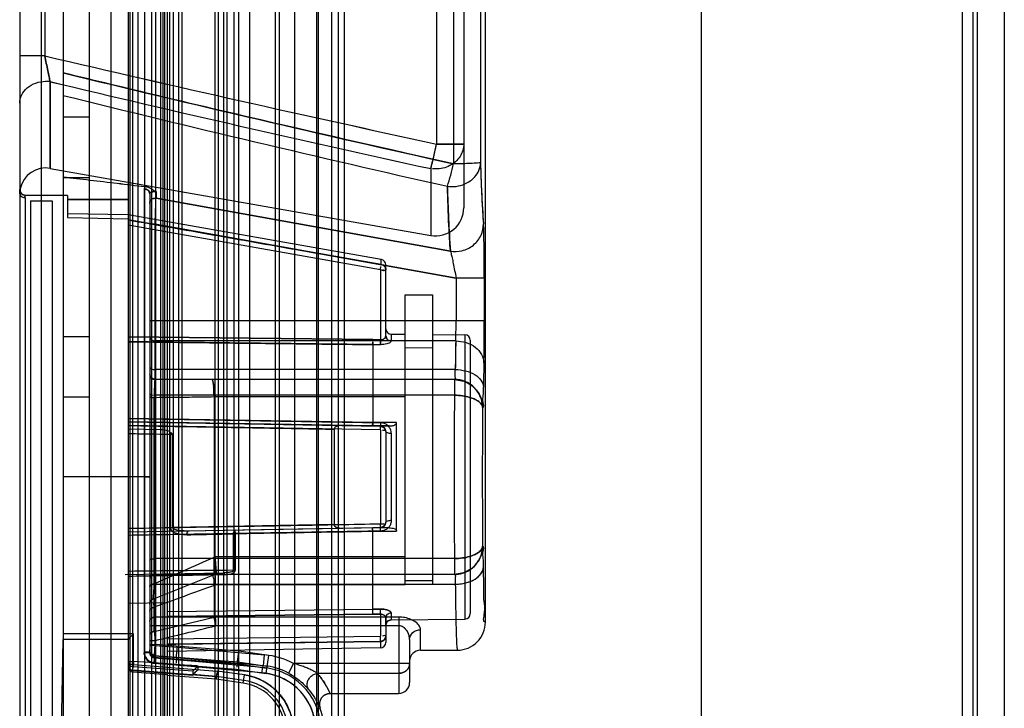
# Model space of a CAD drawing. Header units: millimetres. Extents: x 91 to 696, y 236 to 852.
# Tile 25 of 52: x 91 to 136, y 702 to 734. Entities that reach past the tile are written whole.
import ezdxf

# ---------------------------------------------------------------- set-up
doc = ezdxf.new("R2010")
doc.units = ezdxf.units.MM
doc.header["$LTSCALE"] = 70.538372
doc.layers.get('0').update_dxf_attribs({"linetype": 'CONTINUOUS'})

msp = doc.modelspace()

# ---------------------------------------------------------------- linework, layer by layer
at = {"color": 7, "linetype": 'Continuous'}
for p, q in [((92.715, 787.632), (92.715, 287.032)), ((93.915, 787.632), (93.915, 287.032)), ((94.915, 787.632), (94.915, 287.032)), ((102.715, 312.332), (102.715, 762.332)), ((95.715, 760.832), (95.715, 313.832)), ((95.728, 760.832), (95.728, 313.832)), ((95.73, 313.832), (95.73, 760.832)), ((95.815, 313.832), (95.815, 760.832)), ((95.928, 760.832), (95.928, 313.832)), ((96.165, 760.832), (96.165, 313.832)), ((96.485, 313.832), (96.485, 760.832)), ((96.815, 313.832), (96.815, 760.832)), ((96.985, 760.832), (96.985, 313.832)), ((97.215, 760.832), (97.215, 313.832)), ((97.315, 760.832), (97.315, 313.832)), ((97.415, 313.832), (97.415, 760.832)), ((97.515, 760.832), (97.515, 313.832)), ((97.637, 760.832), (97.637, 313.832)), ((97.811, 313.832), (97.811, 760.832)), ((98.042, 760.832), (98.042, 313.832)), ((98.215, 313.832), (98.215, 760.832)), ((99.715, 760.832), (99.715, 313.832)), ((99.888, 313.832), (99.888, 760.832)), ((100.119, 760.832), (100.119, 313.832)), ((100.292, 313.832), (100.292, 760.832)), ((100.615, 313.832), (100.615, 760.832)), ((100.815, 760.832), (100.815, 313.832)), ((101.315, 760.832), (101.315, 313.832)), ((102.515, 760.832), (102.515, 313.832)), ((103.415, 313.832), (103.415, 760.832)), ((104.415, 760.832), (104.415, 313.832)), ((104.515, 313.832), (104.515, 760.832)), ((105.115, 760.832), (105.115, 313.832)), ((105.415, 760.832), (105.415, 313.832)), ((105.715, 313.832), (105.715, 760.832)), ((134.215, 760.832), (134.215, 313.832)), ((134.715, 760.832), (134.715, 313.832)), ((134.915, 760.832), (134.915, 313.832)), ((122.165, 759.932), (122.165, 314.932)), ((136.165, 759.932), (136.165, 314.932)), ((91.715, 690.726), (91.715, 759.334)), ((90.715, 758.334), (90.715, 691.726)), ((112.215, 706.382), (112.215, 742.488)), ((91.873, 742.02), (91.873, 732.523)), ((111.215, 741.142), (111.215, 725.511)), ((110.741, 737.81), (110.741, 727.537)), ((111.985, 737.762), (111.985, 727.6)), ((109.96, 736.956), (109.96, 728.452)), ((91.873, 732.523), (90.715, 732.523)), ((92.123, 727.328), (92.123, 731.331)), ((92.123, 731.331), (92.123, 727.328)), ((92.715, 729.702), (93.915, 729.702)), ((109.96, 728.452), (111.215, 728.452)), ((111.215, 728.452), (109.96, 728.452)), ((92.123, 727.328), (109.689, 724.23)), ((109.689, 727.316), (109.689, 724.23)), ((93.915, 726.888), (92.715, 726.888)), ((96.465, 726.375), (96.465, 704.965)), ((90.718, 726.279), (90.715, 726.209)), ((90.965, 725.962), (90.965, 700.082)), ((92.915, 726.082), (90.983, 726.082)), ((92.915, 726.082), (92.915, 725.055)), ((92.915, 725.893), (95.715, 725.885)), ((96.715, 726.157), (96.714, 726.155)), ((96.715, 726.157), (96.715, 704.965)), ((96.965, 726.258), (96.979, 726.258)), ((96.965, 725.95), (97.008, 725.946)), ((97.008, 725.946), (96.965, 725.95)), ((96.993, 726.257), (97.008, 726.256)), ((97.008, 726.256), (97.008, 725.946)), ((97.008, 725.946), (110.597, 723.507)), ((110.597, 723.507), (97.008, 725.946)), ((91.215, 725.832), (91.215, 700.332)), ((91.215, 725.832), (92.215, 725.832)), ((92.215, 725.832), (92.215, 700.332)), ((95.715, 725.182), (92.915, 725.231)), ((92.915, 725.055), (95.715, 724.999)), ((107.408, 723.121), (95.715, 725.182)), ((107.408, 722.888), (95.715, 724.952)), ((107.369, 722.647), (95.715, 724.704)), ((96.965, 724.759), (96.715, 724.759)), ((96.965, 705.303), (96.965, 724.759)), ((96.965, 724.759), (110.859, 722.261)), ((110.859, 722.262), (96.965, 724.759)), ((107.408, 722.888), (107.408, 723.121)), ((107.615, 719.596), (107.615, 722.874)), ((107.369, 722.647), (107.369, 719.418)), ((110.859, 722.261), (110.859, 720.304)), ((112.158, 722.261), (110.859, 722.261)), ((112.158, 722.261), (112.158, 720.304)), ((108.515, 708.093), (108.515, 721.482)), ((108.515, 721.482), (109.765, 721.482)), ((109.765, 721.482), (109.765, 708.281)), ((96.715, 720.304), (112.158, 720.304)), ((92.715, 719.571), (93.915, 719.571)), ((107.014, 719.421), (95.715, 719.553)), ((95.715, 719.552), (107.013, 719.42)), ((107.667, 719.462), (107.615, 719.586)), ((107.863, 719.675), (107.863, 719.358)), ((107.863, 719.675), (108.515, 719.669)), ((109.765, 719.658), (111.267, 719.645)), ((111.267, 719.645), (111.267, 706.52)), ((110.842, 719.362), (96.965, 719.362)), ((107.369, 719.418), (107.013, 719.42)), ((107.014, 719.421), (107.369, 719.418)), ((107.015, 719.188), (107.371, 719.187)), ((107.371, 719.187), (107.015, 719.187)), ((107.015, 719.187), (107.015, 715.589)), ((109.765, 719.033), (108.515, 719.045)), ((111.515, 719.395), (111.515, 706.77)), ((110.823, 718.039), (96.965, 718.039)), ((110.788, 717.582), (96.965, 717.582)), ((110.779, 717.582), (110.78, 716.851)), ((93.915, 716.757), (92.715, 716.757)), ((110.78, 716.851), (96.965, 716.851)), ((99.69, 716.772), (99.69, 709.382)), ((108.515, 716.781), (99.739, 716.777)), ((99.739, 709.384), (99.739, 716.777)), ((96.916, 708.144), (96.916, 716.739)), ((112.088, 716.282), (112.08, 716.282)), ((107.015, 715.588), (95.715, 715.785)), ((95.715, 715.632), (107.369, 715.429)), ((107.015, 715.435), (95.715, 715.632)), ((107.369, 715.25), (95.715, 715.453)), ((107.014, 715.435), (107.369, 715.429)), ((108.115, 715.59), (107.015, 715.589)), ((107.015, 715.589), (107.371, 715.584)), ((107.767, 715.435), (107.015, 715.435)), ((107.015, 715.435), (107.767, 715.435)), ((107.015, 715.435), (107.767, 715.435)), ((107.369, 715.25), (107.369, 715.406)), ((108.115, 710.576), (108.115, 715.59)), ((97.252, 715.256), (95.715, 715.282)), ((97.672, 715.055), (97.672, 710.739)), ((97.773, 715.058), (97.773, 710.746)), ((105.234, 715.286), (105.234, 710.879)), ((107.369, 715.247), (107.369, 710.917)), ((107.615, 715.179), (107.615, 710.986)), ((107.863, 715.102), (107.863, 711.063)), ((96.465, 713.082), (92.715, 713.082)), ((96.715, 713.082), (96.465, 713.082)), ((96.465, 713.082), (96.715, 713.082)), ((105.234, 710.878), (97.772, 710.747)), ((107.369, 710.736), (107.369, 710.917)), ((107.369, 710.736), (95.715, 710.532)), ((97.672, 710.739), (97.773, 710.746)), ((107.015, 710.73), (98.421, 710.58)), ((100.568, 710.457), (100.568, 708.77)), ((100.669, 708.785), (100.669, 710.467)), ((107.369, 710.736), (107.013, 710.73)), ((107.767, 710.73), (107.015, 710.73)), ((107.371, 710.581), (107.015, 710.575)), ((107.015, 706.977), (107.015, 710.576)), ((107.015, 710.576), (108.115, 710.576)), ((112.088, 709.882), (112.08, 709.882)), ((110.78, 709.314), (96.965, 709.314)), ((99.739, 709.384), (99.69, 709.382)), ((108.515, 709.384), (99.739, 709.384)), ((110.779, 709.314), (110.78, 708.582)), ((95.583, 708.58), (100.172, 708.66)), ((96.854, 707.438), (99.704, 708.578)), ((110.788, 708.582), (96.965, 708.582)), ((99.763, 708.582), (99.674, 708.566)), ((99.764, 708.583), (99.763, 708.582)), ((96.965, 708.126), (110.823, 708.126)), ((109.765, 708.282), (108.515, 708.282)), ((109.765, 708.275), (109.765, 708.126)), ((99.69, 708.072), (99.69, 706.61)), ((108.515, 708.093), (99.74, 708.088)), ((95.715, 707.252), (97.515, 707.289)), ((96.715, 707.213), (96.758, 707.354)), ((96.872, 707.445), (96.758, 707.353)), ((96.916, 705.948), (96.916, 707.061)), ((97.515, 706.864), (107.015, 706.974)), ((107.371, 706.978), (107.015, 706.977)), ((107.015, 706.977), (107.371, 706.978)), ((107.863, 706.807), (107.863, 706.49)), ((96.916, 705.947), (99.69, 706.611)), ((108.215, 706.613), (96.965, 706.613)), ((107.013, 706.746), (97.515, 706.633)), ((97.515, 706.633), (107.015, 706.743)), ((107.013, 706.746), (107.369, 706.747)), ((107.369, 706.747), (107.015, 706.743)), ((107.369, 706.747), (107.369, 705.729)), ((107.615, 706.569), (107.634, 706.654)), ((107.615, 706.24), (107.615, 706.569)), ((107.615, 706.569), (107.615, 705.436)), ((107.615, 706.24), (107.687, 706.416)), ((107.687, 706.416), (107.863, 706.49)), ((107.863, 706.49), (111.267, 706.52)), ((108.215, 706.613), (108.215, 703.082)), ((108.215, 706.209), (96.715, 706.209)), ((96.916, 705.948), (96.965, 705.527)), ((109.215, 705.082), (109.215, 706.024)), ((92.455, 690.726), (92.715, 705.582)), ((95.965, 705.832), (92.715, 705.832)), ((95.715, 705.582), (92.715, 705.582)), ((95.965, 704.421), (95.965, 705.832)), ((96.715, 705.527), (96.965, 705.527)), ((97.515, 705.6), (107.369, 705.729)), ((107.369, 705.489), (97.515, 705.36)), ((107.369, 705.488), (107.369, 705.186)), ((108.715, 705.582), (108.715, 703.582)), ((96.465, 705.004), (96.715, 705.004)), ((96.715, 704.965), (96.465, 704.965)), ((96.715, 705.343), (96.965, 705.343)), ((96.965, 705.303), (96.715, 705.303)), ((96.746, 704.883), (96.715, 705.004)), ((96.746, 704.843), (96.715, 704.965)), ((96.945, 704.843), (96.965, 705.343)), ((96.965, 705.303), (96.945, 704.803)), ((100.823, 705.042), (96.965, 705.343)), ((96.965, 705.303), (97.993, 705.223)), ((107.369, 705.186), (97.515, 705.014)), ((97.993, 705.223), (102.02, 704.862)), ((102.214, 704.839), (100.823, 705.042)), ((109.215, 705.082), (110.915, 705.082)), ((95.715, 704.565), (95.965, 704.565)), ((95.965, 704.565), (95.947, 704.315)), ((96.925, 704.501), (95.965, 704.565)), ((96.945, 704.755), (96.925, 704.501)), ((98.522, 704.381), (96.925, 704.501)), ((96.926, 704.466), (96.945, 704.716)), ((96.945, 704.716), (96.945, 704.843)), ((96.945, 704.843), (100.767, 704.544)), ((97.95, 704.725), (96.945, 704.803)), ((96.945, 704.755), (100.758, 704.458)), ((97.943, 704.638), (96.945, 704.716)), ((97.95, 704.725), (97.943, 704.638)), ((101.915, 704.282), (97.943, 704.638)), ((101.976, 704.364), (97.95, 704.725)), ((100.767, 704.544), (100.758, 704.458)), ((100.767, 704.544), (102.142, 704.345)), ((101.976, 704.364), (102.02, 704.862)), ((102.094, 704.011), (102.214, 704.839)), ((95.965, 704.421), (95.715, 704.421)), ((95.945, 704.172), (95.965, 704.421)), ((95.945, 704.071), (95.945, 704.172)), ((95.945, 704.172), (99.806, 703.87)), ((98.707, 703.915), (95.945, 704.13)), ((97.515, 703.948), (95.945, 704.071)), ((98.707, 704.117), (95.947, 704.315)), ((95.965, 704.421), (99.834, 704.119)), ((97.923, 704.389), (96.926, 704.466)), ((101.893, 704.033), (97.923, 704.389)), ((98.707, 704.117), (98.707, 703.915)), ((98.957, 704.187), (98.957, 704.349)), ((98.957, 704.349), (100.73, 704.209)), ((101.093, 703.936), (99.834, 704.119)), ((100.73, 704.209), (102.094, 704.011)), ((100.758, 704.458), (100.741, 704.304)), ((100.758, 704.458), (102.13, 704.258)), ((101.915, 704.282), (101.893, 704.033)), ((103.356, 704.466), (103.122, 704.024)), ((108.715, 704.466), (103.356, 704.466)), ((99.791, 703.74), (97.514, 703.918)), ((99.806, 703.87), (98.707, 703.956)), ((99.791, 703.74), (99.805, 703.87)), ((99.806, 703.87), (99.791, 703.74)), ((101.038, 703.559), (99.791, 703.74)), ((101.057, 703.689), (99.805, 703.87)), ((101.038, 703.559), (101.093, 703.936)), ((108.215, 704.012), (104.456, 704.012)), ((105.047, 703.082), (108.215, 703.082))]:
    msp.add_line(p, q, dxfattribs=at)
for points in [[(90.983, 726.082), (90.843, 726.125), (90.751, 726.24), (90.738, 726.382)], [(96.715, 726.157), (96.714, 726.153), (96.715, 726.154)], [(97.008, 726.256), (96.994, 726.257), (96.979, 726.258)], [(107.615, 722.647), (107.606, 722.713), (107.578, 722.781)], [(107.369, 722.647), (107.382, 722.645), (107.395, 722.643), (107.408, 722.641)], [(96.965, 717.582), (96.789, 717.655), (96.715, 717.832)], [(99.592, 717.582), (99.602, 717.574), (99.61, 717.558), (99.617, 717.533), (99.62, 717.498)], [(99.644, 717.504), (99.626, 717.537), (99.615, 717.56), (99.606, 717.575), (99.595, 717.582)], [(111.63, 717.264), (111.379, 717.436), (111.093, 717.545), (110.779, 717.582)], [(111.597, 717.291), (111.221, 717.506), (110.779, 717.582)], [(110.788, 717.582), (111.195, 717.517), (111.558, 717.33)], [(110.788, 717.582), (111.22, 717.509), (111.601, 717.297)], [(99.69, 716.772), (99.707, 716.773), (99.723, 716.776), (99.739, 716.777)], [(107.615, 715.179), (107.537, 715.361), (107.369, 715.429)], [(107.369, 715.429), (107.548, 715.349), (107.615, 715.179)], [(97.65, 715.163), (97.66, 715.13), (97.667, 715.094), (97.672, 715.055)], [(97.672, 715.055), (97.704, 715.057), (97.738, 715.058), (97.773, 715.058)], [(107.615, 710.986), (107.549, 710.817), (107.369, 710.736)], [(107.411, 710.74), (107.527, 710.796), (107.596, 710.892), (107.615, 710.986)], [(100.669, 710.466), (100.634, 710.465), (100.601, 710.462), (100.568, 710.457)], [(99.67, 708.565), (99.716, 708.578), (99.763, 708.582)], [(100.378, 708.68), (100.28, 708.666), (100.172, 708.66)], [(110.779, 708.582), (111.093, 708.62), (111.379, 708.729), (111.63, 708.901)], [(110.779, 708.582), (111.221, 708.659), (111.597, 708.874)], [(111.601, 708.868), (111.22, 708.656), (110.788, 708.582)], [(111.558, 708.835), (111.195, 708.648), (110.788, 708.582)], [(99.74, 708.088), (99.723, 708.09), (99.706, 708.093), (99.69, 708.094)], [(99.74, 708.088), (99.724, 708.084), (99.707, 708.077), (99.69, 708.072)], [(99.74, 706.613), (99.723, 706.613), (99.706, 706.612), (99.69, 706.61)], [(99.754, 706.294), (99.76, 706.266), (99.763, 706.237), (99.764, 706.209)], [(107.615, 706.569), (107.627, 706.637), (107.659, 706.692)], [(107.538, 705.542), (107.592, 705.62), (107.615, 705.729)], [(107.592, 705.62), (107.609, 705.673), (107.615, 705.727)], [(101.976, 704.364), (101.947, 704.337), (101.944, 704.308), (101.915, 704.281)], [(104.8, 703.017), (104.918, 703.066), (105.047, 703.082)], [(104.818, 703.027), (104.926, 703.068), (105.047, 703.082)]]:
    msp.add_lwpolyline(points, dxfattribs=at)
for centre, radius, start, end in [((337.566, 1782.045), 1077.898, 256.824311, 257.809799), ((337.566, 1782.045), 1077.897, 256.824309, 257.809798), ((91.915, 729.914), 1.433, 81.6448, 90.004), ((319.842, 1687.164), 982.584, 256.599597, 257.650319), ((319.841, 1687.161), 982.582, 256.599591, 257.65032), ((319.759, 1665.146), 960.624, 256.328734, 257.43276), ((305.562, 1590.636), 885.886, 256.097815, 257.277096), ((89.02, 732.85), 21.397, 345.011, 348.1382), ((91.915, 726.146), 1.2, 80.0006, 168.6683), ((97.955, 730.482), 13.122, 342.3441, 347.0313), ((97.963, 730.48), 13.113, 342.3426, 347.0329), ((170.318, 729.025), 58.351, 181.39934, 184.18739), ((174.741, 727.99), 64.3, 181.32626, 183.99874), ((109.915, 725.511), 1.3, 260, 0.0016), ((107.365, 722.874), 0.25, 359.958, 80), ((107.865, 719.925), 0.25, 180.0064, 269.5), ((111.265, 719.395), 0.25, 359.9948, 89.5), ((109.494, 719.295), 2.482, 179.3355, 182.4295), ((112.941, 719.355), 5.573, 179.351, 181.7308), ((314.545, 715.722), 203.735, 178.97642, 179.34853), ((291.883, 716.054), 181.072, 178.95313, 179.37182), ((255.027, 715.293), 142.917, 178.77786, 179.22214), ((239.134, 715.571), 127.022, 178.75006, 179.24994), ((96.965, 717.832), 0.25, 179.9956, 270), ((99.684, 717.554), 0.346, 266.9236, 273.0764), ((723.946, 713.082), 613.177, 179.647853, 180.352147), ((570.904, 713.082), 458.835, 179.60041, 180.39959), ((134.115, 715.13), 26.747, 179.0267, 179.3591), ((107.365, 715.179), 0.25, 0, 88.9989), ((107.365, 710.986), 0.25, 271.001, 0), ((-146.046, 1256.468), 599.741, 293.898091, 294.188359), ((109.677, -421.511), 1130.318, 90.46174, 90.707765), ((96.965, 708.332), 0.25, 90, 180.0044), ((99.763, 708.332), 0.25, 90, 111.8014), ((375.501, -53.167), 809.664, 109.91636, 110.125345), ((99.871, 708.086), 0.181, 177.4694, 184.4006), ((96.965, 707.213), 0.25, 111.8014, 180), ((111.265, 706.769), 0.25, 270.5, 0.0052), ((110.915, 706.382), 1.3, 269.9785, 0.0125), ((1.973, 1101.894), 407.591, 283.47703, 283.88206), ((29.809, 705.61), 77.56, 359.94774, 0.08804), ((59.729, 705.579), 47.64, 359.8915, 0.0552), ((107.365, 705.436), 0.25, 271, 359.9888), ((109.215, 704.582), 0.5, 90, 179.9997), ((95.965, 704.565), 0.25, 180, 265.8994), ((101.71, 701.369), 3.506, 62.0047, 84.9407), ((101.71, 701.369), 2.919, 283.7153, 85.9754), ((101.71, 701.369), 3.006, 62.0034, 84.9319), ((100.715, 701.332), 2.631, 207.5906, 81.7384), ((100.715, 701.332), 2.381, 207.5905, 81.7341), ((101.71, 701.369), 2.669, 283.7118, 81.7376), ((108.215, 703.582), 0.5, 270, 0.0019), ((100.715, 701.332), 2.25, 278.715, 81.7341), ((105.047, 702.582), 0.5, 89.9964, 199.9777), ((101.71, 701.369), 3.05, 283.7153, 19.9803)]:
    msp.add_arc(centre, radius, start, end, dxfattribs=at)
for centre, major_axis, ratio, start_param, end_param in [((95.715, 713.082), (744.77, -2.258), 0.01719, 1.570848, 1.574608), ((95.965, 704.32), (0, -0.25), 0.999962, -1.570796, -0.077864), ((95.965, 704.32), (0, 0.25), 0.999962, -4.712389, -3.219456)]:
    msp.add_ellipse(centre, major_axis=major_axis, ratio=ratio, start_param=start_param, end_param=end_param, dxfattribs=at)
for points, knots in [([(91.873, 732.523), (91.896, 732.404), (91.941, 732.176), (92.008, 731.852), (92.067, 731.573), (92.105, 731.404), (92.123, 731.331)], [0, 0, 0, 0, 0.296678, 0.574681, 0.814515, 1, 1, 1, 1]), ([(92.123, 731.331), (92.106, 731.405), (92.067, 731.573), (92.008, 731.852), (91.942, 732.176), (91.896, 732.404), (91.873, 732.523)], [0, 0, 0, 0, 0.186028, 0.425518, 0.703673, 1, 1, 1, 1]), ([(90.715, 730.345), (90.715, 730.603), (90.939, 731.028), (91.451, 731.287), (91.761, 731.347), (91.915, 731.347)], [0, 0, 0, 0, 0.455803, 0.728264, 1, 1, 1, 1]), ([(110.741, 727.537), (107.775, 728.201), (101.845, 729.55), (95.842, 730.976), (92.802, 731.717), (92.715, 731.739)], [0, 0, 0, 0, 0.492752, 0.985501, 1, 1, 1, 1]), ([(109.689, 727.316), (109.708, 727.385), (109.75, 727.541), (109.813, 727.8), (109.885, 728.109), (109.934, 728.332), (109.96, 728.452)], [0, 0, 0, 0, 0.184452, 0.414003, 0.683995, 1, 1, 1, 1]), ([(111.215, 728.452), (111.215, 728.351), (111.184, 728.147), (111.051, 727.865), (110.841, 727.624), (110.568, 727.44), (110.253, 727.325), (110.028, 727.299), (109.915, 727.299)], [0, 0, 0, 0, 0.156921, 0.316553, 0.480775, 0.650143, 0.823845, 1, 1, 1, 1]), ([(110.458, 726.502), (110.724, 726.457), (111.209, 726.525), (111.798, 726.936), (111.978, 727.338), (111.985, 727.6)], [0, 0, 0, 0, 0.388927, 0.657717, 1, 1, 1, 1]), ([(111.985, 727.6), (111.966, 727.592), (111.899, 727.572), (111.706, 727.564), (111.431, 727.547), (111.085, 727.54), (110.86, 727.538), (110.741, 727.537)], [0, 0, 0, 0, 0.047288, 0.169634, 0.459209, 0.713954, 1, 1, 1, 1]), ([(111.985, 727.6), (112.003, 727.027), (112.039, 726.081), (112.09, 725.136), (112.123, 724.764)], [0, 0, 0, 0, 0.605554, 1, 1, 1, 1]), ([(92.715, 726.935), (93.129, 726.886), (93.963, 726.789), (95.222, 726.64), (96.066, 726.537), (96.491, 726.486)], [0, 0, 0, 0, 0.329297, 0.662706, 1, 1, 1, 1]), ([(92.715, 726.935), (93.13, 726.886), (93.965, 726.789), (95.224, 726.643), (96.067, 726.537), (96.491, 726.486)], [0, 0, 0, 0, 0.329768, 0.663267, 1, 1, 1, 1]), ([(90.715, 726.209), (90.715, 726.234), (90.717, 726.293), (90.728, 726.35), (90.738, 726.381)], [0, 0, 0, 0, 0.431891, 1, 1, 1, 1]), ([(96.491, 726.486), (96.482, 726.468), (96.469, 726.432), (96.465, 726.394), (96.465, 726.375)], [0, 0, 0, 0, 0.506386, 1, 1, 1, 1]), ([(96.715, 726.157), (96.715, 726.189), (96.7, 726.247), (96.622, 726.343), (96.529, 726.378), (96.465, 726.375)], [0, 0, 0, 0, 0.254747, 0.481557, 1, 1, 1, 1]), ([(96.465, 726.375), (96.511, 726.376), (96.59, 726.356), (96.686, 726.277), (96.715, 726.205), (96.715, 726.157)], [0, 0, 0, 0, 0.381942, 0.637206, 1, 1, 1, 1]), ([(97.008, 726.256), (96.966, 726.267), (96.887, 726.311), (96.779, 726.389), (96.646, 726.453), (96.546, 726.479), (96.49, 726.486)], [0, 0, 0, 0, 0.227958, 0.463456, 0.705141, 1, 1, 1, 1]), ([(97.008, 726.256), (96.966, 726.265), (96.894, 726.307), (96.791, 726.381), (96.66, 726.449), (96.552, 726.476), (96.49, 726.486)], [0, 0, 0, 0, 0.227671, 0.425171, 0.670456, 1, 1, 1, 1]), ([(110.597, 723.506), (110.564, 723.899), (110.513, 724.898), (110.477, 725.897), (110.458, 726.502)], [0, 0, 0, 0, 0.393962, 1, 1, 1, 1]), ([(90.965, 725.962), (90.901, 725.962), (90.769, 726.014), (90.715, 726.146), (90.715, 726.21)], [0, 0, 0, 0, 0.50165, 1, 1, 1, 1]), ([(96.965, 726.258), (96.914, 726.259), (96.831, 726.252), (96.715, 726.2), (96.715, 726.157)], [0, 0, 0, 0, 0.540634, 1, 1, 1, 1]), ([(96.715, 726.157), (96.715, 726.2), (96.831, 726.252), (96.915, 726.259), (96.965, 726.258)], [0, 0, 0, 0, 0.462342, 1, 1, 1, 1]), ([(96.715, 725.705), (96.725, 725.789), (96.779, 725.903), (96.898, 725.945), (96.965, 725.95)], [0, 0, 0, 0, 0.548975, 1, 1, 1, 1]), ([(96.965, 725.95), (96.898, 725.945), (96.779, 725.903), (96.725, 725.789), (96.715, 725.705)], [0, 0, 0, 0, 0.451008, 1, 1, 1, 1]), ([(96.965, 724.759), (96.968, 724.868), (96.977, 725.079), (96.988, 725.376), (96.998, 725.663), (97.005, 725.848), (97.008, 725.946)], [0, 0, 0, 0, 0.274918, 0.533365, 0.751478, 1, 1, 1, 1]), ([(95.715, 724.952), (97.014, 724.723), (99.612, 724.264), (103.51, 723.576), (106.109, 723.117), (107.408, 722.888)], [0, 0, 0, 0, 0.333294, 0.666625, 1, 1, 1, 1]), ([(110.597, 723.506), (110.773, 723.477), (111.159, 723.49), (111.684, 723.752), (112.041, 724.215), (112.122, 724.589), (112.123, 724.764)], [0, 0, 0, 0, 0.239514, 0.503034, 0.76453, 1, 1, 1, 1]), ([(110.597, 723.506), (110.773, 723.477), (111.159, 723.49), (111.684, 723.752), (112.041, 724.215), (112.122, 724.589), (112.123, 724.764)], [0, 0, 0, 0, 0.239513, 0.503031, 0.764528, 1, 1, 1, 1]), ([(112.158, 722.261), (112.158, 722.463), (112.158, 722.846), (112.154, 723.389), (112.149, 723.863), (112.143, 724.254), (112.134, 724.545), (112.128, 724.704), (112.123, 724.764)], [0, 0, 0, 0, 0.241849, 0.458671, 0.651364, 0.809563, 0.927619, 1, 1, 1, 1]), ([(110.597, 723.507), (110.61, 723.472), (110.635, 723.37), (110.678, 723.179), (110.733, 722.917), (110.795, 722.603), (110.836, 722.379), (110.859, 722.261)], [0, 0, 0, 0, 0.088494, 0.246596, 0.461569, 0.718609, 1, 1, 1, 1]), ([(107.408, 722.888), (107.464, 722.878), (107.574, 722.82), (107.615, 722.703), (107.615, 722.647)], [0, 0, 0, 0, 0.505677, 1, 1, 1, 1]), ([(107.615, 722.647), (107.615, 722.702), (107.575, 722.819), (107.465, 722.878), (107.408, 722.888)], [0, 0, 0, 0, 0.486286, 1, 1, 1, 1]), ([(110.842, 719.362), (110.846, 719.449), (110.852, 719.645), (110.857, 719.959), (110.859, 720.186), (110.859, 720.304)], [0, 0, 0, 0, 0.276238, 0.62578, 1, 1, 1, 1]), ([(112.142, 718.342), (112.145, 718.474), (112.15, 718.765), (112.155, 719.232), (112.158, 719.753), (112.158, 720.117), (112.158, 720.304)], [0, 0, 0, 0, 0.202577, 0.444445, 0.714092, 1, 1, 1, 1]), ([(96.715, 719.558), (96.715, 719.506), (96.783, 719.392), (96.903, 719.362), (96.965, 719.362)], [0, 0, 0, 0, 0.457745, 1, 1, 1, 1]), ([(107.369, 719.418), (107.427, 719.419), (107.536, 719.445), (107.615, 719.546), (107.615, 719.596)], [0, 0, 0, 0, 0.538035, 1, 1, 1, 1]), ([(107.369, 719.418), (107.427, 719.418), (107.537, 719.446), (107.615, 719.546), (107.615, 719.596)], [0, 0, 0, 0, 0.5399, 1, 1, 1, 1]), ([(107.615, 719.596), (107.623, 719.524), (107.672, 719.41), (107.787, 719.364), (107.863, 719.358)], [0, 0, 0, 0, 0.491328, 1, 1, 1, 1]), ([(107.863, 719.358), (107.8, 719.359), (107.67, 719.407), (107.615, 719.535), (107.615, 719.596)], [0, 0, 0, 0, 0.508674, 1, 1, 1, 1]), ([(107.015, 719.19), (105.758, 719.205), (103.247, 719.235), (99.48, 719.278), (96.969, 719.308), (95.715, 719.323)], [0, 0, 0, 0, 0.333542, 0.666872, 1, 1, 1, 1]), ([(95.715, 719.323), (96.969, 719.308), (99.48, 719.278), (103.246, 719.235), (105.758, 719.205), (107.015, 719.19)], [0, 0, 0, 0, 0.333125, 0.666456, 1, 1, 1, 1]), ([(107.371, 719.187), (107.371, 719.199), (107.369, 719.276), (107.369, 719.354), (107.369, 719.418)], [0, 0, 0, 0, 0.164077, 1, 1, 1, 1]), ([(107.863, 719.358), (107.861, 719.313), (107.771, 719.256), (107.653, 719.217), (107.517, 719.192), (107.421, 719.187), (107.371, 719.187)], [0, 0, 0, 0, 0.248964, 0.464254, 0.724677, 1, 1, 1, 1]), ([(110.842, 719.362), (111.004, 719.361), (111.329, 719.302), (111.874, 719.048), (112.138, 718.613), (112.142, 718.342)], [0, 0, 0, 0, 0.270998, 0.544682, 1, 1, 1, 1]), ([(96.715, 718.194), (96.715, 718.15), (96.797, 718.055), (96.904, 718.039), (96.965, 718.039)], [0, 0, 0, 0, 0.419235, 1, 1, 1, 1]), ([(110.788, 717.582), (110.86, 717.582), (110.783, 717.845), (110.82, 717.958), (110.823, 718.039)], [0, 0, 0, 0, 0.467142, 1, 1, 1, 1]), ([(110.823, 718.039), (110.983, 718.038), (111.302, 717.991), (111.812, 717.813), (112.117, 717.462), (112.123, 717.233)], [0, 0, 0, 0, 0.294338, 0.581293, 1, 1, 1, 1]), ([(96.965, 717.582), (96.958, 717.563), (96.939, 717.489), (96.935, 717.32), (96.922, 717.059), (96.915, 716.855), (96.916, 716.739)], [0, 0, 0, 0, 0.071599, 0.272741, 0.592018, 1, 1, 1, 1]), ([(99.702, 717.209), (99.689, 717.302), (99.674, 717.428), (99.626, 717.543), (99.599, 717.582), (99.586, 717.582)], [0, 0, 0, 0, 0.704701, 0.903187, 1, 1, 1, 1]), ([(99.586, 717.582), (99.598, 717.582), (99.622, 717.542), (99.624, 717.471), (99.649, 717.353), (99.659, 717.262), (99.665, 717.209)], [0, 0, 0, 0, 0.0919, 0.282535, 0.588018, 1, 1, 1, 1]), ([(99.69, 716.772), (99.689, 716.824), (99.684, 716.926), (99.676, 717.072), (99.669, 717.165), (99.665, 717.209)], [0, 0, 0, 0, 0.360093, 0.69916, 1, 1, 1, 1]), ([(99.702, 717.209), (99.708, 717.166), (99.718, 717.074), (99.73, 716.93), (99.736, 716.829), (99.739, 716.777)], [0, 0, 0, 0, 0.302159, 0.639531, 1, 1, 1, 1]), ([(110.779, 717.582), (111.036, 717.588), (111.459, 717.451), (111.948, 716.963), (112.085, 716.54), (112.08, 716.282)], [0, 0, 0, 0, 0.367644, 0.632555, 1, 1, 1, 1]), ([(112.08, 716.282), (112.085, 716.54), (111.948, 716.963), (111.459, 717.451), (111.036, 717.588), (110.779, 717.582)], [0, 0, 0, 0, 0.367445, 0.632356, 1, 1, 1, 1]), ([(112.088, 716.282), (112.088, 716.614), (111.811, 717.305), (111.12, 717.582), (110.788, 717.582)], [0, 0, 0, 0, 0.500027, 1, 1, 1, 1]), ([(112.088, 716.282), (112.172, 716.282), (112.069, 716.595), (112.133, 716.847), (112.121, 717.1), (112.123, 717.233)], [0, 0, 0, 0, 0.263964, 0.578684, 1, 1, 1, 1]), ([(96.715, 716.827), (96.717, 716.814), (96.731, 716.79), (96.776, 716.766), (96.838, 716.747), (96.887, 716.741), (96.916, 716.739)], [0, 0, 0, 0, 0.155024, 0.35969, 0.632717, 1, 1, 1, 1]), ([(99.69, 716.772), (99.386, 716.767), (98.774, 716.758), (97.849, 716.748), (97.228, 716.742), (96.916, 716.739)], [0, 0, 0, 0, 0.328889, 0.662229, 1, 1, 1, 1]), ([(112.08, 716.282), (112.075, 716.345), (112.026, 716.465), (111.871, 716.593), (111.685, 716.688), (111.448, 716.773), (111.142, 716.835), (110.904, 716.85), (110.78, 716.851)], [0, 0, 0, 0, 0.114094, 0.25676, 0.384069, 0.529251, 0.753969, 1, 1, 1, 1]), ([(110.78, 716.851), (110.904, 716.85), (111.142, 716.835), (111.448, 716.773), (111.685, 716.688), (111.871, 716.593), (112.026, 716.465), (112.075, 716.345), (112.08, 716.282)], [0, 0, 0, 0, 0.246031, 0.47075, 0.615932, 0.743241, 0.885907, 1, 1, 1, 1]), ([(95.715, 715.783), (96.969, 715.762), (99.48, 715.72), (103.246, 715.653), (105.758, 715.611), (107.015, 715.59)], [0, 0, 0, 0, 0.333123, 0.666457, 1, 1, 1, 1]), ([(95.715, 715.456), (96.772, 715.437), (98.886, 715.397), (102.059, 715.344), (104.175, 715.305), (105.234, 715.286)], [0, 0, 0, 0, 0.333106, 0.666439, 1, 1, 1, 1]), ([(105.628, 715.459), (105.582, 715.46), (105.484, 715.454), (105.337, 715.429), (105.234, 715.341), (105.234, 715.286)], [0, 0, 0, 0, 0.297774, 0.6379, 1, 1, 1, 1]), ([(107.863, 715.102), (107.863, 715.151), (107.846, 715.25), (107.777, 715.386), (107.664, 715.496), (107.524, 715.565), (107.421, 715.583), (107.371, 715.584)], [0, 0, 0, 0, 0.191901, 0.391589, 0.594298, 0.801592, 1, 1, 1, 1]), ([(107.767, 715.435), (107.814, 715.435), (107.91, 715.442), (108.039, 715.476), (108.115, 715.55), (108.115, 715.59)], [0, 0, 0, 0, 0.345855, 0.707246, 1, 1, 1, 1]), ([(95.715, 715.084), (95.932, 715.082), (96.367, 715.076), (97.019, 715.063), (97.454, 715.058), (97.672, 715.055)], [0, 0, 0, 0, 0.333214, 0.666631, 1, 1, 1, 1]), ([(97.65, 715.163), (97.616, 715.186), (97.534, 715.218), (97.4, 715.248), (97.302, 715.255), (97.251, 715.256)], [0, 0, 0, 0, 0.294886, 0.628438, 1, 1, 1, 1]), ([(107.615, 715.179), (107.619, 715.166), (107.637, 715.141), (107.695, 715.121), (107.771, 715.106), (107.829, 715.102), (107.863, 715.102)], [0, 0, 0, 0, 0.132521, 0.345859, 0.639529, 1, 1, 1, 1]), ([(95.715, 710.709), (97.009, 710.732), (99.597, 710.78), (103.482, 710.846), (106.073, 710.894), (107.369, 710.917)], [0, 0, 0, 0, 0.333053, 0.666385, 1, 1, 1, 1]), ([(105.628, 710.705), (105.576, 710.705), (105.483, 710.71), (105.341, 710.741), (105.235, 710.817), (105.234, 710.878)], [0, 0, 0, 0, 0.339683, 0.601881, 1, 1, 1, 1]), ([(107.863, 711.063), (107.862, 711.013), (107.846, 710.912), (107.775, 710.776), (107.663, 710.668), (107.524, 710.6), (107.422, 710.582), (107.371, 710.581)], [0, 0, 0, 0, 0.196245, 0.396057, 0.597117, 0.800989, 1, 1, 1, 1]), ([(107.863, 711.063), (107.804, 711.062), (107.728, 711.057), (107.615, 711.016), (107.615, 710.986)], [0, 0, 0, 0, 0.66191, 1, 1, 1, 1]), ([(107.015, 710.574), (105.758, 710.553), (103.246, 710.511), (99.48, 710.444), (96.969, 710.402), (95.715, 710.382)], [0, 0, 0, 0, 0.33354, 0.666874, 1, 1, 1, 1]), ([(98.432, 710.41), (98.378, 710.409), (98.277, 710.41), (98.135, 710.423), (97.983, 710.454), (97.799, 710.511), (97.672, 710.651), (97.672, 710.739)], [0, 0, 0, 0, 0.181993, 0.340456, 0.478589, 0.702492, 1, 1, 1, 1]), ([(98.533, 710.582), (98.382, 710.579), (98.152, 710.589), (97.91, 710.628), (97.772, 710.698), (97.773, 710.746)], [0, 0, 0, 0, 0.564694, 0.820394, 1, 1, 1, 1]), ([(98.432, 710.41), (98.674, 710.415), (99.153, 710.426), (99.865, 710.441), (100.335, 710.452), (100.568, 710.457)], [0, 0, 0, 0, 0.339812, 0.673148, 1, 1, 1, 1]), ([(100.568, 710.457), (100.574, 710.497), (100.592, 710.558), (100.643, 710.618), (100.669, 710.619)], [0, 0, 0, 0, 0.607275, 1, 1, 1, 1]), ([(100.669, 710.467), (101.374, 710.478), (102.784, 710.502), (104.899, 710.539), (106.309, 710.563), (107.015, 710.575)], [0, 0, 0, 0, 0.33321, 0.666549, 1, 1, 1, 1]), ([(107.371, 710.581), (107.371, 710.601), (107.372, 710.636), (107.367, 710.689), (107.374, 710.711), (107.365, 710.737), (107.369, 710.736)], [0, 0, 0, 0, 0.389928, 0.707772, 0.921729, 1, 1, 1, 1]), ([(107.767, 710.73), (107.809, 710.73), (107.899, 710.725), (108.024, 710.693), (108.115, 710.622), (108.115, 710.576)], [0, 0, 0, 0, 0.315269, 0.653967, 1, 1, 1, 1]), ([(112.08, 709.882), (112.085, 709.625), (111.948, 709.202), (111.459, 708.714), (111.036, 708.577), (110.779, 708.582)], [0, 0, 0, 0, 0.367445, 0.632356, 1, 1, 1, 1]), ([(110.779, 708.582), (111.036, 708.577), (111.459, 708.714), (111.948, 709.202), (112.085, 709.625), (112.08, 709.882)], [0, 0, 0, 0, 0.367644, 0.632555, 1, 1, 1, 1]), ([(110.78, 709.314), (110.904, 709.315), (111.142, 709.33), (111.448, 709.392), (111.685, 709.476), (111.871, 709.572), (112.026, 709.7), (112.075, 709.82), (112.08, 709.882)], [0, 0, 0, 0, 0.246031, 0.47075, 0.615932, 0.743241, 0.885907, 1, 1, 1, 1]), ([(112.08, 709.882), (112.075, 709.82), (112.026, 709.7), (111.871, 709.572), (111.685, 709.476), (111.448, 709.392), (111.142, 709.33), (110.904, 709.315), (110.78, 709.314)], [0, 0, 0, 0, 0.114094, 0.25676, 0.384069, 0.529251, 0.753969, 1, 1, 1, 1]), ([(110.788, 708.582), (111.12, 708.582), (111.811, 708.86), (112.088, 709.551), (112.088, 709.882)], [0, 0, 0, 0, 0.499973, 1, 1, 1, 1]), ([(112.123, 708.931), (112.121, 709.065), (112.133, 709.318), (112.069, 709.57), (112.172, 709.882), (112.088, 709.882)], [0, 0, 0, 0, 0.421319, 0.736039, 1, 1, 1, 1]), ([(99.671, 708.565), (99.676, 708.571), (99.687, 708.591), (99.69, 708.672), (99.693, 708.828), (99.684, 709.079), (99.683, 709.274), (99.69, 709.382)], [0, 0, 0, 0, 0.026548, 0.083162, 0.287985, 0.60266, 1, 1, 1, 1]), ([(99.739, 709.384), (99.738, 709.278), (99.752, 709.087), (99.775, 708.84), (99.78, 708.688), (99.78, 708.608), (99.769, 708.588), (99.764, 708.583)], [0, 0, 0, 0, 0.396493, 0.711999, 0.91693, 0.973245, 1, 1, 1, 1]), ([(95.715, 708.501), (96.21, 708.509), (97.201, 708.526), (98.686, 708.553), (99.677, 708.569), (100.172, 708.578)], [0, 0, 0, 0, 0.333294, 0.666628, 1, 1, 1, 1]), ([(99.671, 708.565), (99.686, 708.571), (99.717, 708.58), (99.748, 708.583), (99.764, 708.583)], [0, 0, 0, 0, 0.499958, 1, 1, 1, 1]), ([(99.74, 708.088), (99.746, 708.159), (99.746, 708.29), (99.774, 708.426), (99.721, 708.577), (99.763, 708.582)], [0, 0, 0, 0, 0.431865, 0.743014, 1, 1, 1, 1]), ([(100.172, 708.578), (100.172, 708.598), (100.169, 708.627), (100.174, 708.648), (100.171, 708.66), (100.172, 708.66)], [0, 0, 0, 0, 0.728308, 0.92927, 1, 1, 1, 1]), ([(100.172, 708.578), (100.225, 708.579), (100.322, 708.583), (100.457, 708.606), (100.586, 708.646), (100.67, 708.729), (100.669, 708.785)], [0, 0, 0, 0, 0.275879, 0.508702, 0.704338, 1, 1, 1, 1]), ([(100.568, 708.77), (100.582, 708.729), (100.441, 708.672), (100.322, 708.667), (100.219, 708.661), (100.173, 708.66)], [0, 0, 0, 0, 0.308298, 0.674844, 1, 1, 1, 1]), ([(110.788, 708.582), (110.86, 708.582), (110.783, 708.32), (110.82, 708.207), (110.823, 708.126)], [0, 0, 0, 0, 0.467142, 1, 1, 1, 1]), ([(110.823, 708.126), (110.983, 708.127), (111.302, 708.174), (111.812, 708.352), (112.117, 708.703), (112.123, 708.931)], [0, 0, 0, 0, 0.294338, 0.581292, 1, 1, 1, 1]), ([(110.823, 708.126), (110.919, 708.127), (111.098, 708.14), (111.41, 708.207), (111.728, 708.338), (111.976, 708.544), (112.096, 708.753), (112.122, 708.869), (112.123, 708.931)], [0, 0, 0, 0, 0.173911, 0.322162, 0.572847, 0.787423, 0.890362, 1, 1, 1, 1]), ([(112.215, 706.382), (112.074, 706.355), (112.235, 706.938), (112.125, 707.36), (112.146, 708.122), (112.127, 708.638), (112.123, 708.931)], [0, 0, 0, 0, 0.168041, 0.375119, 0.654706, 1, 1, 1, 1]), ([(96.715, 708.026), (96.716, 708.042), (96.729, 708.073), (96.774, 708.107), (96.838, 708.133), (96.888, 708.141), (96.916, 708.144)], [0, 0, 0, 0, 0.180252, 0.394738, 0.663895, 1, 1, 1, 1]), ([(96.965, 708.126), (96.904, 708.126), (96.797, 708.11), (96.715, 708.015), (96.715, 707.971)], [0, 0, 0, 0, 0.580741, 1, 1, 1, 1]), ([(96.916, 708.144), (96.91, 708.045), (96.899, 707.872), (96.884, 707.639), (96.876, 707.505), (96.872, 707.445)], [0, 0, 0, 0, 0.425014, 0.742937, 1, 1, 1, 1]), ([(99.69, 708.094), (99.69, 708.177), (99.73, 708.302), (99.598, 708.548), (99.67, 708.564)], [0, 0, 0, 0, 0.52981, 1, 1, 1, 1]), ([(110.823, 708.126), (110.827, 707.699), (110.838, 706.952), (110.857, 706.089), (110.873, 705.568), (110.888, 705.319), (110.892, 705.166), (110.909, 705.099), (110.915, 705.082)], [0, 0, 0, 0, 0.419708, 0.736207, 0.850021, 0.932415, 0.982592, 1, 1, 1, 1]), ([(99.74, 706.613), (99.739, 706.763), (99.739, 707.076), (99.739, 707.567), (99.74, 707.909), (99.74, 708.088)], [0, 0, 0, 0, 0.304437, 0.637176, 1, 1, 1, 1]), ([(96.872, 707.445), (96.926, 707.467), (96.871, 707.212), (96.909, 707.132), (96.916, 707.061)], [0, 0, 0, 0, 0.450259, 1, 1, 1, 1]), ([(96.715, 706.889), (96.715, 706.908), (96.748, 706.999), (96.844, 707.051), (96.916, 707.061)], [0, 0, 0, 0, 0.212389, 1, 1, 1, 1]), ([(107.369, 706.747), (107.369, 706.77), (107.369, 706.847), (107.369, 706.925), (107.371, 706.978)], [0, 0, 0, 0, 0.304128, 1, 1, 1, 1]), ([(107.369, 706.747), (107.369, 706.77), (107.369, 706.847), (107.369, 706.925), (107.371, 706.978)], [0, 0, 0, 0, 0.304128, 1, 1, 1, 1]), ([(107.863, 706.807), (107.861, 706.852), (107.771, 706.909), (107.653, 706.947), (107.517, 706.973), (107.421, 706.978), (107.371, 706.978)], [0, 0, 0, 0, 0.249312, 0.464262, 0.724334, 1, 1, 1, 1]), ([(107.371, 706.978), (107.421, 706.978), (107.517, 706.973), (107.652, 706.948), (107.77, 706.909), (107.861, 706.852), (107.863, 706.807)], [0, 0, 0, 0, 0.273982, 0.533451, 0.748894, 1, 1, 1, 1]), ([(107.615, 706.569), (107.615, 706.63), (107.67, 706.758), (107.8, 706.806), (107.863, 706.807)], [0, 0, 0, 0, 0.491328, 1, 1, 1, 1]), ([(107.615, 706.569), (107.615, 706.63), (107.67, 706.758), (107.8, 706.806), (107.863, 706.807)], [0, 0, 0, 0, 0.491328, 1, 1, 1, 1]), ([(96.715, 706.411), (96.715, 706.463), (96.779, 706.579), (96.901, 706.613), (96.965, 706.613)], [0, 0, 0, 0, 0.453364, 1, 1, 1, 1]), ([(99.754, 706.294), (99.744, 706.334), (99.72, 706.439), (99.702, 706.545), (99.69, 706.61)], [0, 0, 0, 0, 0.381001, 1, 1, 1, 1]), ([(99.74, 706.613), (99.744, 706.547), (99.752, 706.441), (99.754, 706.335), (99.754, 706.294)], [0, 0, 0, 0, 0.617248, 1, 1, 1, 1]), ([(107.369, 706.747), (107.427, 706.746), (107.535, 706.717), (107.615, 706.619), (107.615, 706.569)], [0, 0, 0, 0, 0.539013, 1, 1, 1, 1]), ([(107.615, 706.569), (107.615, 706.619), (107.537, 706.719), (107.427, 706.747), (107.369, 706.747)], [0, 0, 0, 0, 0.460522, 1, 1, 1, 1]), ([(109.215, 706.024), (109.214, 706.083), (109.167, 706.216), (109.006, 706.378), (108.772, 706.508), (108.5, 706.592), (108.308, 706.613), (108.215, 706.613)], [0, 0, 0, 0, 0.141425, 0.32127, 0.538908, 0.776366, 1, 1, 1, 1]), ([(96.916, 705.948), (96.889, 705.943), (96.797, 705.909), (96.715, 705.816), (96.715, 705.743)], [0, 0, 0, 0, 0.268232, 1, 1, 1, 1]), ([(108.715, 705.582), (108.715, 705.642), (108.698, 705.751), (108.639, 705.9), (108.561, 706.023), (108.458, 706.125), (108.342, 706.192), (108.255, 706.21), (108.215, 706.209)], [0, 0, 0, 0, 0.204217, 0.371054, 0.547755, 0.701654, 0.862783, 1, 1, 1, 1]), ([(108.715, 705.582), (108.715, 705.629), (108.703, 705.722), (108.661, 705.852), (108.598, 705.968), (108.519, 706.067), (108.402, 706.168), (108.287, 706.209), (108.215, 706.209)], [0, 0, 0, 0, 0.159738, 0.319323, 0.469012, 0.610197, 0.751482, 1, 1, 1, 1]), ([(108.715, 705.582), (108.715, 705.697), (108.837, 705.943), (109.089, 706.024), (109.215, 706.024)], [0, 0, 0, 0, 0.477946, 1, 1, 1, 1]), ([(95.965, 705.832), (95.937, 705.805), (95.852, 705.723), (95.767, 705.641), (95.715, 705.582)], [0, 0, 0, 0, 0.332269, 1, 1, 1, 1]), ([(95.715, 705.582), (95.747, 705.617), (95.83, 705.701), (95.915, 705.783), (95.965, 705.832)], [0, 0, 0, 0, 0.40227, 1, 1, 1, 1]), ([(97.515, 705.361), (98.609, 705.375), (100.798, 705.403), (104.083, 705.446), (106.273, 705.474), (107.369, 705.488)], [0, 0, 0, 0, 0.333093, 0.666429, 1, 1, 1, 1]), ([(107.615, 705.729), (107.615, 705.669), (107.565, 705.538), (107.433, 705.488), (107.369, 705.488)], [0, 0, 0, 0, 0.484391, 1, 1, 1, 1]), ([(96.465, 705.004), (96.465, 704.943), (96.488, 704.82), (96.588, 704.657), (96.741, 704.544), (96.864, 704.508), (96.926, 704.5)], [0, 0, 0, 0, 0.245409, 0.494976, 0.749769, 1, 1, 1, 1]), ([(96.926, 704.466), (96.863, 704.471), (96.74, 704.506), (96.586, 704.619), (96.489, 704.781), (96.465, 704.904), (96.465, 704.965)], [0, 0, 0, 0, 0.252848, 0.505047, 0.754776, 1, 1, 1, 1]), ([(96.945, 704.843), (96.885, 704.847), (96.763, 704.905), (96.715, 705.031), (96.715, 705.092)], [0, 0, 0, 0, 0.500006, 1, 1, 1, 1]), ([(96.715, 705.053), (96.715, 704.992), (96.763, 704.866), (96.885, 704.808), (96.945, 704.803)], [0, 0, 0, 0, 0.499994, 1, 1, 1, 1]), ([(96.945, 704.755), (96.885, 704.76), (96.767, 704.822), (96.715, 704.944), (96.715, 705.004)], [0, 0, 0, 0, 0.499985, 1, 1, 1, 1]), ([(96.715, 704.965), (96.715, 704.905), (96.767, 704.782), (96.885, 704.72), (96.945, 704.716)], [0, 0, 0, 0, 0.500015, 1, 1, 1, 1]), ([(97.95, 704.725), (97.941, 704.793), (97.971, 704.909), (97.98, 705.074), (97.989, 705.172), (97.993, 705.223)], [0, 0, 0, 0, 0.413753, 0.691757, 1, 1, 1, 1]), ([(100.767, 704.544), (100.775, 704.613), (100.793, 704.726), (100.808, 704.893), (100.817, 704.99), (100.823, 705.042)], [0, 0, 0, 0, 0.411943, 0.690312, 1, 1, 1, 1]), ([(95.715, 704.379), (95.715, 704.318), (95.763, 704.192), (95.885, 704.135), (95.945, 704.13)], [0, 0, 0, 0, 0.500011, 1, 1, 1, 1]), ([(98.957, 704.349), (98.909, 704.352), (98.812, 704.36), (98.667, 704.37), (98.57, 704.378), (98.522, 704.381)], [0, 0, 0, 0, 0.333323, 0.666677, 1, 1, 1, 1]), ([(98.707, 704.117), (98.737, 704.15), (98.82, 704.228), (98.906, 704.302), (98.957, 704.349)], [0, 0, 0, 0, 0.390834, 1, 1, 1, 1]), ([(98.957, 704.187), (98.923, 704.156), (98.84, 704.079), (98.757, 704.002), (98.707, 703.956)], [0, 0, 0, 0, 0.403231, 1, 1, 1, 1]), ([(102.343, 698.777), (102.573, 698.835), (103.017, 699.005), (103.582, 699.426), (104.015, 699.965), (104.293, 700.591), (104.406, 701.262), (104.347, 701.939), (104.121, 702.58), (103.74, 703.147), (103.223, 703.604), (102.596, 703.921), (102.131, 704.013), (101.895, 704.033)], [0, 0, 0, 0, 0.094459, 0.186379, 0.277149, 0.36674, 0.455966, 0.544938, 0.634098, 0.723491, 0.813894, 0.905552, 1, 1, 1, 1]), ([(103.122, 704.024), (103.242, 703.96), (103.46, 703.824), (103.732, 703.604), (103.926, 703.41), (104.027, 703.293), (104.065, 703.247)], [0, 0, 0, 0, 0.332724, 0.624263, 0.853121, 1, 1, 1, 1]), ([(104.456, 704.012), (104.42, 704.034), (104.335, 704.084), (104.189, 704.16), (104.012, 704.242), (103.812, 704.324), (103.591, 704.4), (103.437, 704.444), (103.356, 704.466)], [0, 0, 0, 0, 0.106302, 0.247064, 0.413918, 0.595823, 0.790543, 1, 1, 1, 1]), ([(108.215, 704.012), (108.266, 704.012), (108.369, 704.027), (108.51, 704.09), (108.624, 704.192), (108.698, 704.321), (108.715, 704.418), (108.715, 704.466)], [0, 0, 0, 0, 0.206929, 0.41245, 0.61344, 0.808837, 1, 1, 1, 1]), ([(108.715, 704.466), (108.715, 704.418), (108.698, 704.322), (108.624, 704.193), (108.511, 704.091), (108.37, 704.027), (108.267, 704.012), (108.215, 704.012)], [0, 0, 0, 0, 0.190695, 0.385137, 0.585371, 0.791117, 1, 1, 1, 1]), ([(101.093, 703.936), (101.308, 703.902), (101.728, 703.79), (102.29, 703.47), (102.753, 703.036), (103.096, 702.508), (103.304, 701.92), (103.37, 701.301), (103.29, 700.685), (103.069, 700.104), (102.717, 699.587), (102.249, 699.166), (101.688, 698.858), (101.271, 698.752), (101.057, 698.721)], [0, 0, 0, 0, 0.086892, 0.171361, 0.255118, 0.337636, 0.419842, 0.50165, 0.583366, 0.665307, 0.747336, 0.830394, 0.914063, 1, 1, 1, 1]), ([(104.065, 703.247), (104.033, 703.288), (103.985, 703.386), (103.978, 703.552), (104.031, 703.716), (104.137, 703.86), (104.283, 703.966), (104.398, 704.004), (104.456, 704.012)], [0, 0, 0, 0, 0.152506, 0.310868, 0.477812, 0.651601, 0.827488, 1, 1, 1, 1]), ([(104.456, 704.012), (104.564, 703.886), (104.701, 703.703), (104.845, 703.465), (104.942, 703.287), (105.005, 703.162), (105.047, 703.082)], [0, 0, 0, 0, 0.449544, 0.619549, 0.756796, 1, 1, 1, 1]), ([(105.047, 703.082), (105.005, 703.162), (104.942, 703.287), (104.845, 703.465), (104.701, 703.703), (104.564, 703.886), (104.456, 704.012)], [0, 0, 0, 0, 0.243204, 0.380452, 0.550458, 1, 1, 1, 1]), ([(104.065, 703.247), (104.158, 703.133), (104.276, 702.968), (104.401, 702.755), (104.484, 702.595), (104.54, 702.482), (104.577, 702.412)], [0, 0, 0, 0, 0.447859, 0.617973, 0.755604, 1, 1, 1, 1])]:
    msp.add_open_spline(points, degree=3, knots=knots, dxfattribs=at)
for points in [[(109.915, 727.299), (109.864, 727.299), (109.814, 727.299), (109.764, 727.307)], [(90.738, 726.382), (90.725, 726.318), (90.757, 726.148), (90.919, 726.082), (90.983, 726.082)], [(90.965, 725.962), (90.966, 726.003), (90.943, 726.082), (90.983, 726.082)], [(107.369, 722.647), (107.371, 722.699), (107.381, 722.75), (107.389, 722.8)], [(107.369, 722.647), (107.371, 722.699), (107.38, 722.749), (107.389, 722.8)], [(107.408, 722.641), (107.458, 722.635), (107.557, 722.58), (107.557, 722.63)], [(107.615, 722.647), (107.615, 722.597), (107.514, 722.627), (107.464, 722.635)], [(107.015, 719.188), (107.013, 719.232), (107.014, 719.277), (107.014, 719.322)], [(96.715, 716.949), (96.715, 716.889), (96.809, 716.858), (96.869, 716.858)], [(107.015, 715.435), (106.979, 715.398), (107.014, 715.538), (107.015, 715.589)], [(107.015, 715.589), (107.014, 715.544), (107.004, 715.411), (107.014, 715.455)], [(97.773, 715.058), (97.735, 715.096), (97.694, 715.133), (97.65, 715.163)], [(107.615, 715.179), (107.615, 715.231), (107.521, 715.231), (107.469, 715.235)], [(107.369, 710.917), (107.429, 710.921), (107.546, 710.891), (107.545, 710.951)], [(98.432, 710.41), (98.439, 710.463), (98.436, 710.559), (98.489, 710.56)], [(100.669, 710.619), (100.618, 710.618), (100.669, 710.517), (100.669, 710.467)], [(107.015, 710.574), (107.014, 710.619), (106.975, 710.685), (107.013, 710.71)], [(107.015, 710.576), (107.014, 710.621), (106.977, 710.737), (107.014, 710.711)], [(96.715, 709.216), (96.715, 709.276), (96.809, 709.306), (96.869, 709.306)], [(100.568, 708.77), (100.601, 708.78), (100.635, 708.785), (100.669, 708.785)], [(107.013, 706.746), (107.012, 706.803), (107.011, 706.861), (107.013, 706.918)], [(107.015, 706.743), (107.014, 706.803), (107.012, 706.862), (107.014, 706.922)], [(107.615, 706.24), (107.615, 706.298), (107.665, 706.438), (107.804, 706.489), (107.863, 706.49)], [(107.369, 705.488), (107.423, 705.488), (107.493, 705.494), (107.522, 705.539)], [(107.615, 705.729), (107.615, 705.778), (107.517, 705.738), (107.468, 705.735)], [(107.577, 705.598), (107.602, 705.636), (107.615, 705.683), (107.615, 705.729)], [(97.943, 704.638), (97.95, 704.587), (97.936, 704.535), (97.931, 704.484)], [(95.715, 704.421), (95.715, 704.383), (95.724, 704.344), (95.741, 704.31)], [(95.741, 704.31), (95.766, 704.259), (95.806, 704.197), (95.862, 704.193)], [(99.805, 703.87), (99.81, 703.922), (99.817, 703.973), (99.823, 704.024)], [(99.834, 704.119), (99.827, 704.061), (99.822, 704.002), (99.815, 703.944)]]:
    msp.add_open_spline(points, degree=3, dxfattribs=at)

doc.saveas('drawing.dxf')
